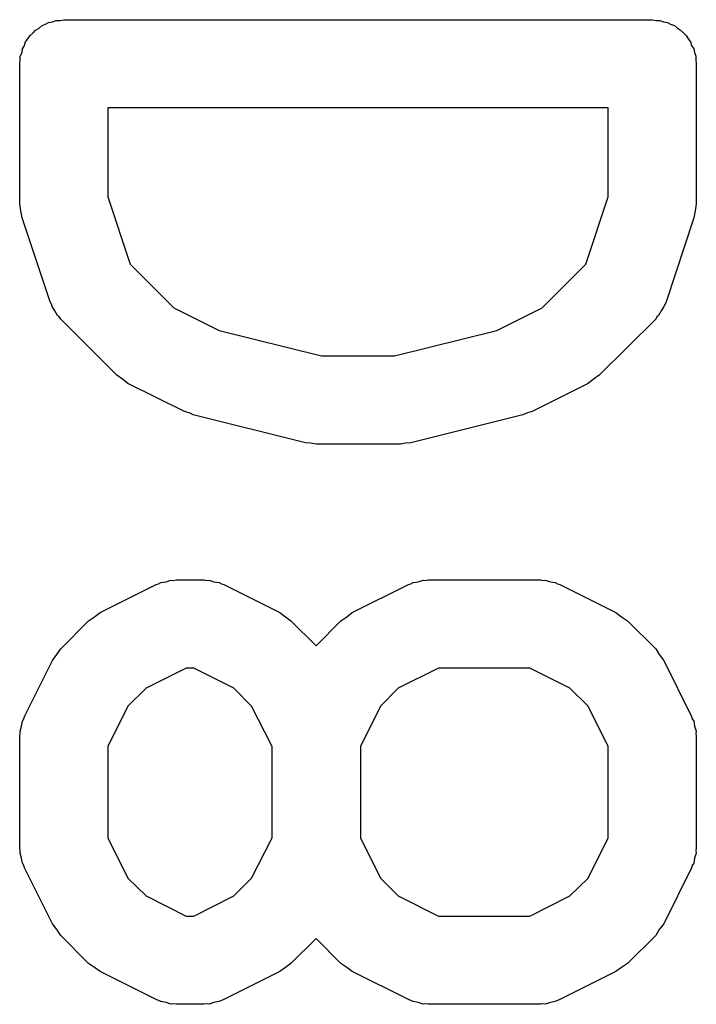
# Model space of a CAD drawing. Extents: x 48 to 353, y -143 to -50.
# Tile 46 of 70: x 199.02 to 200.17, y -58.01 to -56.34. Entities that reach past the tile are written whole.
import ezdxf

# ---------------------------------------------------------------- set-up
doc = ezdxf.new("R2010")
doc.units = 0
doc.header["$MEASUREMENT"] = 0
doc.layers.add('BLACK', color=7, linetype='CONTINUOUS')

msp = doc.modelspace()

# ---------------------------------------------------------------- linework, layer by layer
at = {"layer": 'Black'}
for p, q in [((199.077, -56.3403), (199.083, -56.338)), ((199.083, -56.338), (199.09, -56.338)), ((199.09, -56.338), (199.096, -56.3369)), ((199.096, -56.3369), (200.096, -56.3369)), ((200.096, -56.3369), (200.103, -56.338)), ((200.103, -56.338), (200.109, -56.338)), ((200.109, -56.338), (200.115, -56.3403)), ((199.044, -56.3595), (199.048, -56.3545)), ((199.048, -56.3545), (199.054, -56.3512)), ((199.054, -56.3512), (199.059, -56.347)), ((199.059, -56.347), (199.065, -56.3447)), ((199.065, -56.3447), (199.07, -56.3414)), ((199.07, -56.3414), (199.077, -56.3403)), ((200.115, -56.3403), (200.122, -56.3414)), ((200.122, -56.3414), (200.127, -56.3447)), ((200.127, -56.3447), (200.134, -56.347)), ((200.134, -56.347), (200.139, -56.3512)), ((200.139, -56.3512), (200.144, -56.3545)), ((200.144, -56.3545), (200.149, -56.3595)), ((199.031, -56.3744), (199.035, -56.3694)), ((199.035, -56.3694), (199.039, -56.3637)), ((199.039, -56.3637), (199.044, -56.3595)), ((200.149, -56.3595), (200.154, -56.3637)), ((200.154, -56.3637), (200.157, -56.3694)), ((200.157, -56.3694), (200.161, -56.3744)), ((199.025, -56.3927), (199.026, -56.3863)), ((199.026, -56.3863), (199.029, -56.3806)), ((199.029, -56.3806), (199.031, -56.3744)), ((200.161, -56.3744), (200.163, -56.3806)), ((200.163, -56.3806), (200.167, -56.3863)), ((200.167, -56.3863), (200.168, -56.3927)), ((199.021, -56.4119), (199.022, -56.4054)), ((199.022, -56.3989), (199.025, -56.3927)), ((199.022, -56.4054), (199.022, -56.3989)), ((200.168, -56.3927), (200.17, -56.3989)), ((200.17, -56.3989), (200.17, -56.4054)), ((200.17, -56.4054), (200.171, -56.4119)), ((199.021, -56.65), (199.021, -56.4119)), ((200.171, -56.4119), (200.171, -56.65)), ((199.171, -56.4869), (199.171, -56.6378)), ((200.021, -56.4869), (199.171, -56.4869)), ((200.021, -56.6378), (200.021, -56.4869)), ((199.171, -56.6378), (199.209, -56.7523)), ((199.983, -56.7523), (200.021, -56.6378)), ((199.023, -56.6618), (199.021, -56.65)), ((200.171, -56.65), (200.169, -56.6618)), ((199.025, -56.6737), (199.023, -56.6618)), ((199.073, -56.8166), (199.025, -56.6737)), ((200.167, -56.6737), (200.12, -56.8166)), ((200.169, -56.6618), (200.167, -56.6737)), ((199.209, -56.7523), (199.283, -56.8265)), ((199.909, -56.8265), (199.983, -56.7523)), ((199.075, -56.8204), (199.073, -56.8166)), ((199.076, -56.8246), (199.075, -56.8204)), ((199.081, -56.8317), (199.076, -56.8246)), ((200.116, -56.8246), (200.111, -56.8318)), ((200.118, -56.8204), (200.116, -56.8246)), ((200.12, -56.8166), (200.118, -56.8204)), ((199.085, -56.8395), (199.081, -56.8317)), ((199.088, -56.8423), (199.085, -56.8395)), ((199.283, -56.8265), (199.36, -56.865)), ((199.832, -56.865), (199.909, -56.8265)), ((200.107, -56.8395), (200.104, -56.8423)), ((200.111, -56.8318), (200.107, -56.8395)), ((199.091, -56.8459), (199.088, -56.8423)), ((199.186, -56.9411), (199.091, -56.8459)), ((200.102, -56.8459), (200.006, -56.9411)), ((200.104, -56.8423), (200.102, -56.8459)), ((199.36, -56.865), (199.534, -56.9083)), ((199.658, -56.9083), (199.832, -56.865)), ((199.534, -56.9083), (199.658, -56.9083)), ((199.196, -56.948), (199.186, -56.9411)), ((200.006, -56.9411), (199.996, -56.948)), ((199.205, -56.9552), (199.196, -56.948)), ((199.301, -57.0028), (199.205, -56.9552)), ((199.987, -56.9552), (199.892, -57.0028)), ((199.996, -56.948), (199.987, -56.9552)), ((199.309, -57.0051), (199.301, -57.0028)), ((199.316, -57.0085), (199.309, -57.0051)), ((199.507, -57.0561), (199.316, -57.0085)), ((199.876, -57.0085), (199.686, -57.0561)), ((199.884, -57.0051), (199.876, -57.0085)), ((199.892, -57.0028), (199.884, -57.0051)), ((199.516, -57.0567), (199.507, -57.0561)), ((199.525, -57.0583), (199.516, -57.0567)), ((199.668, -57.0583), (199.525, -57.0583)), ((199.677, -57.0567), (199.668, -57.0583)), ((199.686, -57.0561), (199.677, -57.0567)), ((199.257, -57.296), (199.261, -57.2938)), ((199.261, -57.2938), (199.27, -57.2923)), ((199.27, -57.2923), (199.278, -57.2898)), ((199.278, -57.2898), (199.282, -57.29)), ((199.282, -57.29), (199.287, -57.2893)), ((199.287, -57.2893), (199.334, -57.2893)), ((199.334, -57.2893), (199.338, -57.29)), ((199.338, -57.29), (199.343, -57.2898)), ((199.343, -57.2898), (199.351, -57.2923)), ((199.351, -57.2923), (199.36, -57.2938)), ((199.36, -57.2938), (199.364, -57.296)), ((199.686, -57.296), (199.69, -57.2938)), ((199.69, -57.2938), (199.698, -57.2923)), ((199.698, -57.2923), (199.707, -57.2898)), ((199.707, -57.2898), (199.711, -57.29)), ((199.711, -57.29), (199.715, -57.2893)), ((199.715, -57.2893), (199.906, -57.2893)), ((199.906, -57.2893), (199.91, -57.29)), ((199.91, -57.29), (199.914, -57.2898)), ((199.914, -57.2898), (199.923, -57.2923)), ((199.923, -57.2923), (199.931, -57.2938)), ((199.931, -57.2938), (199.935, -57.296)), ((199.158, -57.3448), (199.253, -57.2972)), ((199.253, -57.2972), (199.257, -57.296)), ((199.364, -57.296), (199.368, -57.2972)), ((199.368, -57.2972), (199.463, -57.3448)), ((199.586, -57.3448), (199.682, -57.2972)), ((199.682, -57.2972), (199.686, -57.296)), ((199.935, -57.296), (199.939, -57.2972)), ((199.939, -57.2972), (200.034, -57.3448)), ((199.091, -57.4065), (199.138, -57.3589)), ((199.138, -57.3589), (199.148, -57.352)), ((199.148, -57.352), (199.158, -57.3448)), ((199.463, -57.3448), (199.473, -57.352)), ((199.473, -57.352), (199.482, -57.3589)), ((199.482, -57.3589), (199.525, -57.4011)), ((199.525, -57.4011), (199.567, -57.3589)), ((199.567, -57.3589), (199.577, -57.352)), ((199.577, -57.352), (199.586, -57.3448)), ((200.034, -57.3448), (200.044, -57.352)), ((200.044, -57.352), (200.054, -57.3589)), ((200.054, -57.3589), (200.102, -57.4065)), ((199.084, -57.4163), (199.091, -57.4065)), ((200.102, -57.4065), (200.108, -57.4163)), ((199.029, -57.5212), (199.077, -57.426)), ((199.077, -57.426), (199.084, -57.4163)), ((200.108, -57.4163), (200.116, -57.426)), ((200.116, -57.426), (200.163, -57.5212)), ((199.304, -57.4393), (199.236, -57.4735)), ((199.317, -57.4393), (199.304, -57.4393)), ((199.385, -57.4735), (199.317, -57.4393)), ((199.733, -57.4393), (199.664, -57.4735)), ((199.888, -57.4393), (199.733, -57.4393)), ((199.956, -57.4735), (199.888, -57.4393)), ((199.236, -57.4735), (199.205, -57.504)), ((199.415, -57.504), (199.385, -57.4735)), ((199.664, -57.4735), (199.634, -57.504)), ((199.987, -57.504), (199.956, -57.4735)), ((199.205, -57.504), (199.171, -57.5725)), ((199.45, -57.5725), (199.415, -57.504)), ((199.634, -57.504), (199.6, -57.5725)), ((200.021, -57.5725), (199.987, -57.504)), ((199.026, -57.5291), (199.028, -57.5254)), ((199.028, -57.5254), (199.029, -57.5212)), ((200.163, -57.5212), (200.164, -57.5254)), ((200.164, -57.5254), (200.167, -57.5291)), ((199.022, -57.5462), (199.024, -57.5378)), ((199.024, -57.5378), (199.026, -57.5291)), ((200.167, -57.5291), (200.168, -57.5378)), ((200.168, -57.5378), (200.171, -57.5462)), ((199.021, -57.5548), (199.022, -57.5505)), ((199.021, -57.7452), (199.021, -57.5548)), ((199.022, -57.5505), (199.022, -57.5462)), ((200.171, -57.5462), (200.17, -57.5505)), ((200.17, -57.5505), (200.171, -57.5548)), ((200.171, -57.5548), (200.171, -57.7452)), ((199.171, -57.5725), (199.171, -57.7275)), ((199.45, -57.7275), (199.45, -57.5725)), ((199.6, -57.5725), (199.6, -57.7275)), ((200.021, -57.7275), (200.021, -57.5725)), ((199.171, -57.7275), (199.205, -57.796)), ((199.415, -57.796), (199.45, -57.7275)), ((199.6, -57.7275), (199.634, -57.796)), ((199.987, -57.796), (200.021, -57.7275)), ((199.022, -57.7495), (199.021, -57.7452)), ((200.171, -57.7452), (200.17, -57.7495)), ((199.022, -57.7538), (199.022, -57.7495)), ((199.024, -57.7622), (199.022, -57.7538)), ((199.026, -57.7709), (199.024, -57.7622)), ((200.168, -57.7622), (200.167, -57.7709)), ((200.171, -57.7538), (200.168, -57.7622)), ((200.17, -57.7495), (200.171, -57.7538)), ((199.028, -57.7746), (199.026, -57.7709)), ((199.029, -57.7788), (199.028, -57.7746)), ((199.077, -57.874), (199.029, -57.7788)), ((200.163, -57.7788), (200.116, -57.874)), ((200.164, -57.7746), (200.163, -57.7788)), ((200.167, -57.7709), (200.164, -57.7746)), ((199.205, -57.796), (199.236, -57.8265)), ((199.385, -57.8265), (199.415, -57.796)), ((199.634, -57.796), (199.664, -57.8265)), ((199.956, -57.8265), (199.987, -57.796)), ((199.236, -57.8265), (199.304, -57.8607)), ((199.317, -57.8607), (199.385, -57.8265)), ((199.664, -57.8265), (199.733, -57.8607)), ((199.888, -57.8607), (199.956, -57.8265)), ((199.304, -57.8607), (199.317, -57.8607)), ((199.733, -57.8607), (199.888, -57.8607)), ((199.084, -57.8837), (199.077, -57.874)), ((200.116, -57.874), (200.108, -57.8837)), ((199.091, -57.8935), (199.084, -57.8837)), ((199.138, -57.9411), (199.091, -57.8935)), ((200.102, -57.8935), (200.054, -57.9411)), ((200.108, -57.8837), (200.102, -57.8935)), ((199.525, -57.8989), (199.482, -57.9411)), ((199.567, -57.9411), (199.525, -57.8989)), ((199.148, -57.948), (199.138, -57.9411)), ((199.482, -57.9411), (199.473, -57.948)), ((199.577, -57.948), (199.567, -57.9411)), ((200.054, -57.9411), (200.044, -57.948)), ((199.158, -57.9552), (199.148, -57.948)), ((199.253, -58.0028), (199.158, -57.9552)), ((199.463, -57.9552), (199.368, -58.0028)), ((199.473, -57.948), (199.463, -57.9552)), ((199.586, -57.9552), (199.577, -57.948)), ((199.682, -58.0028), (199.586, -57.9552)), ((200.034, -57.9552), (199.939, -58.0028)), ((200.044, -57.948), (200.034, -57.9552)), ((199.257, -58.004), (199.253, -58.0028)), ((199.261, -58.0062), (199.257, -58.004)), ((199.27, -58.0077), (199.261, -58.0062)), ((199.278, -58.0102), (199.27, -58.0077)), ((199.282, -58.01), (199.278, -58.0102)), ((199.287, -58.0107), (199.282, -58.01)), ((199.334, -58.0107), (199.287, -58.0107)), ((199.338, -58.01), (199.334, -58.0107)), ((199.343, -58.0102), (199.338, -58.01)), ((199.351, -58.0077), (199.343, -58.0102)), ((199.36, -58.0062), (199.351, -58.0077)), ((199.364, -58.004), (199.36, -58.0062)), ((199.368, -58.0028), (199.364, -58.004)), ((199.686, -58.004), (199.682, -58.0028)), ((199.69, -58.0062), (199.686, -58.004)), ((199.698, -58.0077), (199.69, -58.0062)), ((199.707, -58.0102), (199.698, -58.0077)), ((199.711, -58.01), (199.707, -58.0102)), ((199.715, -58.0107), (199.711, -58.01)), ((199.906, -58.0107), (199.715, -58.0107)), ((199.91, -58.01), (199.906, -58.0107)), ((199.914, -58.0102), (199.91, -58.01)), ((199.923, -58.0077), (199.914, -58.0102)), ((199.931, -58.0062), (199.923, -58.0077)), ((199.935, -58.004), (199.931, -58.0062)), ((199.939, -58.0028), (199.935, -58.004))]:
    msp.add_line(p, q, dxfattribs=at)

doc.saveas('drawing.dxf')
